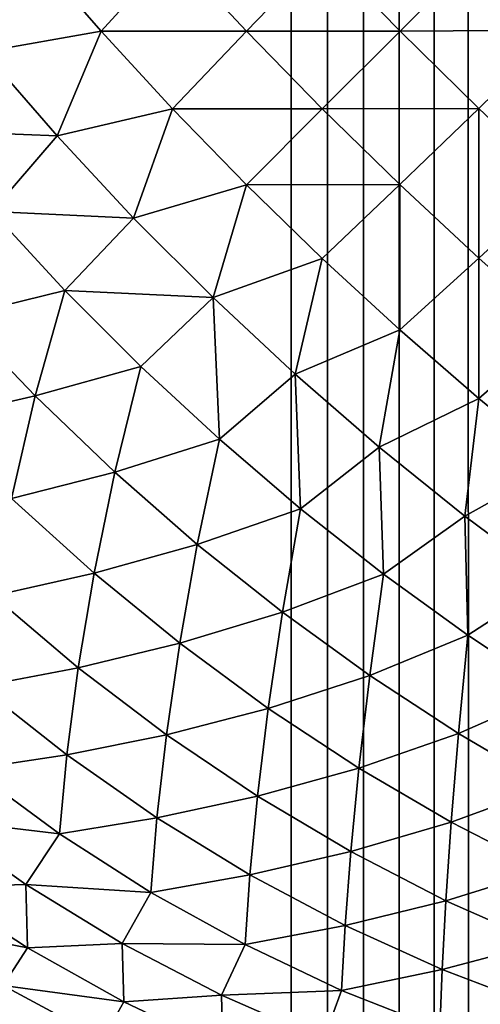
# Model space of a CAD drawing. Extents: x -302 to 302, y -900 to 900.
# Tile 15 of 256: x -244.179 to -243.451, y -878.617 to -877.06. Entities that reach past the tile are written whole.
import ezdxf

# ---------------------------------------------------------------- set-up
doc = ezdxf.new("R2010")
doc.units = 0
doc.header["$LTSCALE"] = 81.481481
for name, color, linetype in [('318', 7, 'CONTINUOUS'), ('428', 7, 'CONTINUOUS'), ('429', 7, 'CONTINUOUS')]:
    doc.layers.add(name, color=color, linetype=linetype)

msp = doc.modelspace()

# ---------------------------------------------------------------- linework, layer by layer
at = {"layer": '318', "color": 7, "linetype": 'CONTINUOUS'}
for points in [[(-244.3448, -876.9752, -24.6757), (-244.1586, -876.9533, -24.7753), (-244.2356, -877.1107, -24.7122), (-244.3448, -876.9752, -24.6757)], [(-244.1586, -876.9533, -24.7753), (-244.0503, -877.078, -24.8034), (-244.2356, -877.1107, -24.7122), (-244.1586, -876.9533, -24.7753)], [(-244.1586, -876.9533, -24.7753), (-243.9369, -876.9535, -24.864), (-244.0503, -877.078, -24.8034), (-244.1586, -876.9533, -24.7753)], [(-243.9369, -876.9535, -24.864), (-243.8205, -877.0782, -24.8822), (-244.0503, -877.078, -24.8034), (-243.9369, -876.9535, -24.864)], [(-243.9369, -876.9535, -24.864), (-243.7001, -876.9531, -24.9307), (-243.8205, -877.0782, -24.8822), (-243.9369, -876.9535, -24.864)], [(-243.7001, -876.9531, -24.9307), (-243.5777, -877.0777, -24.9371), (-243.8205, -877.0782, -24.8822), (-243.7001, -876.9531, -24.9307)], [(-243.7001, -876.9531, -24.9307), (-243.4523, -876.9523, -24.9722), (-243.5777, -877.0777, -24.9371), (-243.7001, -876.9531, -24.9307)], [(-243.4523, -876.9523, -24.9722), (-243.3266, -877.0765, -24.9654), (-243.5777, -877.0777, -24.9371), (-243.4523, -876.9523, -24.9722)], [(-243.4523, -876.9523, -24.9722), (-243.2, -876.9497, -24.9864), (-243.3266, -877.0765, -24.9654), (-243.4523, -876.9523, -24.9722)], [(-244.2356, -877.1107, -24.7122), (-244.0503, -877.078, -24.8034), (-244.1201, -877.2437, -24.7366), (-244.2356, -877.1107, -24.7122)], [(-244.0503, -877.078, -24.8034), (-243.9375, -877.2007, -24.8202), (-244.1201, -877.2437, -24.7366), (-244.0503, -877.078, -24.8034)], [(-244.0503, -877.078, -24.8034), (-243.8205, -877.0782, -24.8822), (-243.9375, -877.2007, -24.8202), (-244.0503, -877.078, -24.8034)], [(-243.8205, -877.0782, -24.8822), (-243.7007, -877.2007, -24.8883), (-243.9375, -877.2007, -24.8202), (-243.8205, -877.0782, -24.8822)], [(-243.8205, -877.0782, -24.8822), (-243.5777, -877.0777, -24.9371), (-243.7007, -877.2007, -24.8883), (-243.8205, -877.0782, -24.8822)], [(-243.5777, -877.0777, -24.9371), (-243.4531, -877.2001, -24.9307), (-243.7007, -877.2007, -24.8883), (-243.5777, -877.0777, -24.9371)], [(-243.5777, -877.0777, -24.9371), (-243.3266, -877.0765, -24.9654), (-243.4531, -877.2001, -24.9307), (-243.5777, -877.0777, -24.9371)], [(-243.4531, -877.2001, -24.9307), (-243.3266, -877.0765, -24.9654), (-243.327, -877.3196, -24.9113), (-243.4531, -877.2001, -24.9307)], [(-244.2356, -877.1107, -24.7122), (-244.1201, -877.2437, -24.7366), (-244.333, -877.235, -24.6288), (-244.2356, -877.1107, -24.7122)], [(-244.1201, -877.2437, -24.7366), (-243.9375, -877.2007, -24.8202), (-243.9992, -877.3735, -24.7488), (-244.1201, -877.2437, -24.7366)], [(-243.9375, -877.2007, -24.8202), (-243.8207, -877.3207, -24.8259), (-243.9992, -877.3735, -24.7488), (-243.9375, -877.2007, -24.8202)], [(-243.9375, -877.2007, -24.8202), (-243.7007, -877.2007, -24.8883), (-243.8207, -877.3207, -24.8259), (-243.9375, -877.2007, -24.8202)], [(-243.7007, -877.2007, -24.8883), (-243.5782, -877.3205, -24.8822), (-243.8207, -877.3207, -24.8259), (-243.7007, -877.2007, -24.8883)], [(-243.7007, -877.2007, -24.8883), (-243.4531, -877.2001, -24.9307), (-243.5782, -877.3205, -24.8822), (-243.7007, -877.2007, -24.8883)], [(-243.5782, -877.3205, -24.8822), (-243.4531, -877.2001, -24.9307), (-243.4535, -877.4369, -24.864), (-243.5782, -877.3205, -24.8822)], [(-243.4531, -877.2001, -24.9307), (-243.327, -877.3196, -24.9113), (-243.4535, -877.4369, -24.864), (-243.4531, -877.2001, -24.9307)], [(-244.333, -877.235, -24.6288), (-244.1201, -877.2437, -24.7366), (-244.2233, -877.3632, -24.6501), (-244.333, -877.235, -24.6288)], [(-244.1201, -877.2437, -24.7366), (-243.9992, -877.3735, -24.7488), (-244.2233, -877.3632, -24.6501), (-244.1201, -877.2437, -24.7366)], [(-243.9992, -877.3735, -24.7488), (-243.8207, -877.3207, -24.8259), (-243.8735, -877.4992, -24.7488), (-243.9992, -877.3735, -24.7488)], [(-243.8207, -877.3207, -24.8259), (-243.7007, -877.4375, -24.8202), (-243.8735, -877.4992, -24.7488), (-243.8207, -877.3207, -24.8259)], [(-243.8207, -877.3207, -24.8259), (-243.5782, -877.3205, -24.8822), (-243.7007, -877.4375, -24.8202), (-243.8207, -877.3207, -24.8259)], [(-243.7007, -877.4375, -24.8202), (-243.5782, -877.3205, -24.8822), (-243.578, -877.5503, -24.8034), (-243.7007, -877.4375, -24.8202)], [(-243.5782, -877.3205, -24.8822), (-243.4535, -877.4369, -24.864), (-243.578, -877.5503, -24.8034), (-243.5782, -877.3205, -24.8822)], [(-243.4535, -877.4369, -24.864), (-243.327, -877.3196, -24.9113), (-243.3274, -877.5491, -24.8337), (-243.4535, -877.4369, -24.864)], [(-244.2233, -877.3632, -24.6501), (-244.108, -877.4878, -24.6609), (-244.2752, -877.5289, -24.5566), (-244.2233, -877.3632, -24.6501)], [(-244.2233, -877.3632, -24.6501), (-243.9992, -877.3735, -24.7488), (-244.108, -877.4878, -24.6609), (-244.2233, -877.3632, -24.6501)], [(-243.9992, -877.3735, -24.7488), (-243.8735, -877.4992, -24.7488), (-244.108, -877.4878, -24.6609), (-243.9992, -877.3735, -24.7488)], [(-243.8735, -877.4992, -24.7488), (-243.7007, -877.4375, -24.8202), (-243.7437, -877.6201, -24.7366), (-243.8735, -877.4992, -24.7488)], [(-243.7007, -877.4375, -24.8202), (-243.578, -877.5503, -24.8034), (-243.7437, -877.6201, -24.7366), (-243.7007, -877.4375, -24.8202)], [(-243.578, -877.5503, -24.8034), (-243.4535, -877.4369, -24.864), (-243.4533, -877.6586, -24.7753), (-243.578, -877.5503, -24.8034)], [(-243.4535, -877.4369, -24.864), (-243.3274, -877.5491, -24.8337), (-243.4533, -877.6586, -24.7753), (-243.4535, -877.4369, -24.864)], [(-244.2752, -877.5289, -24.5566), (-244.108, -877.4878, -24.6609), (-244.1548, -877.6548, -24.5619), (-244.2752, -877.5289, -24.5566)], [(-244.108, -877.4878, -24.6609), (-243.9878, -877.608, -24.6609), (-244.1548, -877.6548, -24.5619), (-244.108, -877.4878, -24.6609)], [(-244.108, -877.4878, -24.6609), (-243.8735, -877.4992, -24.7488), (-243.9878, -877.608, -24.6609), (-244.108, -877.4878, -24.6609)], [(-243.9878, -877.608, -24.6609), (-243.8735, -877.4992, -24.7488), (-243.8632, -877.7233, -24.6501), (-243.9878, -877.608, -24.6609)], [(-243.8735, -877.4992, -24.7488), (-243.7437, -877.6201, -24.7366), (-243.8632, -877.7233, -24.6501), (-243.8735, -877.4992, -24.7488)], [(-244.2752, -877.5289, -24.5566), (-244.1548, -877.6548, -24.5619), (-244.3168, -877.6921, -24.4488), (-244.2752, -877.5289, -24.5566)], [(-243.7437, -877.6201, -24.7366), (-243.578, -877.5503, -24.8034), (-243.6107, -877.7356, -24.7122), (-243.7437, -877.6201, -24.7366)], [(-243.578, -877.5503, -24.8034), (-243.4533, -877.6586, -24.7753), (-243.6107, -877.7356, -24.7122), (-243.578, -877.5503, -24.8034)], [(-243.4533, -877.6586, -24.7753), (-243.3274, -877.5491, -24.8337), (-243.3273, -877.7618, -24.7363), (-243.4533, -877.6586, -24.7753)], [(-244.1548, -877.6548, -24.5619), (-243.9878, -877.608, -24.6609), (-244.0289, -877.7752, -24.5566), (-244.1548, -877.6548, -24.5619)], [(-243.9878, -877.608, -24.6609), (-243.8632, -877.7233, -24.6501), (-244.0289, -877.7752, -24.5566), (-243.9878, -877.608, -24.6609)], [(-243.8632, -877.7233, -24.6501), (-243.7437, -877.6201, -24.7366), (-243.735, -877.833, -24.6288), (-243.8632, -877.7233, -24.6501)], [(-243.7437, -877.6201, -24.7366), (-243.6107, -877.7356, -24.7122), (-243.735, -877.833, -24.6288), (-243.7437, -877.6201, -24.7366)], [(-244.3168, -877.6921, -24.4488), (-244.1548, -877.6548, -24.5619), (-244.1921, -877.8168, -24.4488), (-244.3168, -877.6921, -24.4488)], [(-244.1548, -877.6548, -24.5619), (-244.0289, -877.7752, -24.5566), (-244.1921, -877.8168, -24.4488), (-244.1548, -877.6548, -24.5619)], [(-243.6107, -877.7356, -24.7122), (-243.4533, -877.6586, -24.7753), (-243.4752, -877.8448, -24.6757), (-243.6107, -877.7356, -24.7122)], [(-243.4533, -877.6586, -24.7753), (-243.3273, -877.7618, -24.7363), (-243.4752, -877.8448, -24.6757), (-243.4533, -877.6586, -24.7753)], [(-244.0289, -877.7752, -24.5566), (-243.8632, -877.7233, -24.6501), (-243.8983, -877.8894, -24.5406), (-244.0289, -877.7752, -24.5566)], [(-243.8632, -877.7233, -24.6501), (-243.735, -877.833, -24.6288), (-243.8983, -877.8894, -24.5406), (-243.8632, -877.7233, -24.6501)], [(-243.735, -877.833, -24.6288), (-243.6107, -877.7356, -24.7122), (-243.6039, -877.9365, -24.5968), (-243.735, -877.833, -24.6288)], [(-243.6107, -877.7356, -24.7122), (-243.4752, -877.8448, -24.6757), (-243.6039, -877.9365, -24.5968), (-243.6107, -877.7356, -24.7122)], [(-243.4752, -877.8448, -24.6757), (-243.3273, -877.7618, -24.7363), (-243.3381, -877.9473, -24.6275), (-243.4752, -877.8448, -24.6757)], [(-244.1921, -877.8168, -24.4488), (-244.0289, -877.7752, -24.5566), (-244.0616, -877.935, -24.4385), (-244.1921, -877.8168, -24.4488)], [(-244.0289, -877.7752, -24.5566), (-243.8983, -877.8894, -24.5406), (-244.0616, -877.935, -24.4385), (-244.0289, -877.7752, -24.5566)], [(-244.1921, -877.8168, -24.4488), (-244.0616, -877.935, -24.4385), (-244.2209, -877.9707, -24.3227), (-244.1921, -877.8168, -24.4488)], [(-243.8983, -877.8894, -24.5406), (-243.735, -877.833, -24.6288), (-243.7636, -877.9968, -24.514), (-243.8983, -877.8894, -24.5406)], [(-243.735, -877.833, -24.6288), (-243.6039, -877.9365, -24.5968), (-243.7636, -877.9968, -24.514), (-243.735, -877.833, -24.6288)], [(-243.6039, -877.9365, -24.5968), (-243.4752, -877.8448, -24.6757), (-243.4706, -878.0332, -24.5546), (-243.6039, -877.9365, -24.5968)], [(-243.4752, -877.8448, -24.6757), (-243.3381, -877.9473, -24.6275), (-243.4706, -878.0332, -24.5546), (-243.4752, -877.8448, -24.6757)], [(-244.0616, -877.935, -24.4385), (-243.8983, -877.8894, -24.5406), (-243.926, -878.0458, -24.418), (-244.0616, -877.935, -24.4385)], [(-243.8983, -877.8894, -24.5406), (-243.7636, -877.9968, -24.514), (-243.926, -878.0458, -24.418), (-243.8983, -877.8894, -24.5406)], [(-244.2209, -877.9707, -24.3227), (-244.0616, -877.935, -24.4385), (-244.0867, -878.0846, -24.3083), (-244.2209, -877.9707, -24.3227)], [(-244.0616, -877.935, -24.4385), (-243.926, -878.0458, -24.418), (-244.0867, -878.0846, -24.3083), (-244.0616, -877.935, -24.4385)], [(-243.7636, -877.9968, -24.514), (-243.6039, -877.9365, -24.5968), (-243.6257, -878.0968, -24.477), (-243.7636, -877.9968, -24.514)], [(-243.6039, -877.9365, -24.5968), (-243.4706, -878.0332, -24.5546), (-243.6257, -878.0968, -24.477), (-243.6039, -877.9365, -24.5968)], [(-243.4706, -878.0332, -24.5546), (-243.3381, -877.9473, -24.6275), (-243.3358, -878.1226, -24.5021), (-243.4706, -878.0332, -24.5546)], [(-244.2209, -877.9707, -24.3227), (-244.0867, -878.0846, -24.3083), (-244.2419, -878.114, -24.185), (-244.2209, -877.9707, -24.3227)], [(-243.926, -878.0458, -24.418), (-243.7636, -877.9968, -24.514), (-243.7862, -878.1488, -24.3874), (-243.926, -878.0458, -24.418)], [(-243.7636, -877.9968, -24.514), (-243.6257, -878.0968, -24.477), (-243.7862, -878.1488, -24.3874), (-243.7636, -877.9968, -24.514)], [(-243.6257, -878.0968, -24.477), (-243.4706, -878.0332, -24.5546), (-243.4854, -878.1887, -24.4298), (-243.6257, -878.0968, -24.477)], [(-243.4706, -878.0332, -24.5546), (-243.3358, -878.1226, -24.5021), (-243.4854, -878.1887, -24.4298), (-243.4706, -878.0332, -24.5546)], [(-244.0867, -878.0846, -24.3083), (-243.926, -878.0458, -24.418), (-243.9471, -878.1904, -24.2844), (-244.0867, -878.0846, -24.3083)], [(-243.926, -878.0458, -24.418), (-243.7862, -878.1488, -24.3874), (-243.9471, -878.1904, -24.2844), (-243.926, -878.0458, -24.418)], [(-244.2419, -878.114, -24.185), (-244.0867, -878.0846, -24.3083), (-244.1046, -878.2224, -24.1676), (-244.2419, -878.114, -24.185)], [(-244.0867, -878.0846, -24.3083), (-243.9471, -878.1904, -24.2844), (-244.1046, -878.2224, -24.1676), (-244.0867, -878.0846, -24.3083)], [(-243.7862, -878.1488, -24.3874), (-243.6257, -878.0968, -24.477), (-243.6429, -878.2432, -24.3469), (-243.7862, -878.1488, -24.3874)], [(-243.6257, -878.0968, -24.477), (-243.4854, -878.1887, -24.4298), (-243.6429, -878.2432, -24.3469), (-243.6257, -878.0968, -24.477)], [(-244.2419, -878.114, -24.185), (-244.1046, -878.2224, -24.1676), (-244.2554, -878.245, -24.0375), (-244.2419, -878.114, -24.185)], [(-243.4854, -878.1887, -24.4298), (-243.3358, -878.1226, -24.5021), (-243.3434, -878.2721, -24.3727), (-243.4854, -878.1887, -24.4298)], [(-243.9471, -878.1904, -24.2844), (-243.7862, -878.1488, -24.3874), (-243.8032, -878.2874, -24.2512), (-243.9471, -878.1904, -24.2844)], [(-243.7862, -878.1488, -24.3874), (-243.6429, -878.2432, -24.3469), (-243.8032, -878.2874, -24.2512), (-243.7862, -878.1488, -24.3874)], [(-244.1046, -878.2224, -24.1676), (-243.9471, -878.1904, -24.2844), (-243.9622, -878.322, -24.1417), (-244.1046, -878.2224, -24.1676)], [(-243.9471, -878.1904, -24.2844), (-243.8032, -878.2874, -24.2512), (-243.9622, -878.322, -24.1417), (-243.9471, -878.1904, -24.2844)], [(-243.6429, -878.2432, -24.3469), (-243.4854, -878.1887, -24.4298), (-243.4969, -878.3286, -24.2967), (-243.6429, -878.2432, -24.3469)], [(-243.4854, -878.1887, -24.4298), (-243.3434, -878.2721, -24.3727), (-243.4969, -878.3286, -24.2967), (-243.4854, -878.1887, -24.4298)], [(-244.2554, -878.245, -24.0375), (-244.1046, -878.2224, -24.1676), (-244.1162, -878.347, -24.0183), (-244.2554, -878.245, -24.0375)], [(-244.1046, -878.2224, -24.1676), (-243.9622, -878.322, -24.1417), (-244.1162, -878.347, -24.0183), (-244.1046, -878.2224, -24.1676)], [(-244.2554, -878.245, -24.0375), (-244.1162, -878.347, -24.0183), (-244.3154, -878.3232, -23.8879), (-244.2554, -878.245, -24.0375)], [(-243.8032, -878.2874, -24.2512), (-243.6429, -878.2432, -24.3469), (-243.6557, -878.375, -24.2088), (-243.8032, -878.2874, -24.2512)], [(-243.6429, -878.2432, -24.3469), (-243.4969, -878.3286, -24.2967), (-243.6557, -878.375, -24.2088), (-243.6429, -878.2432, -24.3469)], [(-243.4969, -878.3286, -24.2967), (-243.3434, -878.2721, -24.3727), (-243.3493, -878.4044, -24.2371), (-243.4969, -878.3286, -24.2967)], [(-243.9622, -878.322, -24.1417), (-243.8032, -878.2874, -24.2512), (-243.8152, -878.412, -24.1073), (-243.9622, -878.322, -24.1417)], [(-243.8032, -878.2874, -24.2512), (-243.6557, -878.375, -24.2088), (-243.8152, -878.412, -24.1073), (-243.8032, -878.2874, -24.2512)], [(-244.3154, -878.3232, -23.8879), (-244.1162, -878.347, -24.0183), (-244.1693, -878.427, -23.8696), (-244.3154, -878.3232, -23.8879)], [(-244.3154, -878.3232, -23.8879), (-244.1693, -878.427, -23.8696), (-244.3131, -878.4316, -23.7259), (-244.3154, -878.3232, -23.8879)], [(-244.1162, -878.347, -24.0183), (-243.9622, -878.322, -24.1417), (-243.9716, -878.4396, -23.9916), (-244.1162, -878.347, -24.0183)], [(-243.9622, -878.322, -24.1417), (-243.8152, -878.412, -24.1073), (-243.9716, -878.4396, -23.9916), (-243.9622, -878.322, -24.1417)], [(-243.6557, -878.375, -24.2088), (-243.4969, -878.3286, -24.2967), (-243.5056, -878.4528, -24.1575), (-243.6557, -878.375, -24.2088)], [(-243.4969, -878.3286, -24.2967), (-243.3493, -878.4044, -24.2371), (-243.5056, -878.4528, -24.1575), (-243.4969, -878.3286, -24.2967)], [(-244.1162, -878.347, -24.0183), (-243.9716, -878.4396, -23.9916), (-244.1693, -878.427, -23.8696), (-244.1162, -878.347, -24.0183)], [(-243.8152, -878.412, -24.1073), (-243.6557, -878.375, -24.2088), (-243.6647, -878.4921, -24.0647), (-243.8152, -878.412, -24.1073)], [(-243.6557, -878.375, -24.2088), (-243.5056, -878.4528, -24.1575), (-243.6647, -878.4921, -24.0647), (-243.6557, -878.375, -24.2088)], [(-243.9716, -878.4396, -23.9916), (-243.8152, -878.412, -24.1073), (-243.8227, -878.5223, -23.9576), (-243.9716, -878.4396, -23.9916)], [(-243.8152, -878.412, -24.1073), (-243.6647, -878.4921, -24.0647), (-243.8227, -878.5223, -23.9576), (-243.8152, -878.412, -24.1073)], [(-243.5056, -878.4528, -24.1575), (-243.3493, -878.4044, -24.2371), (-243.3536, -878.5202, -24.0976), (-243.5056, -878.4528, -24.1575)], [(-244.3131, -878.4316, -23.7259), (-244.1667, -878.5275, -23.7077), (-244.3567, -878.4904, -23.564), (-244.3131, -878.4316, -23.7259)], [(-244.3131, -878.4316, -23.7259), (-244.1693, -878.427, -23.8696), (-244.1667, -878.5275, -23.7077), (-244.3131, -878.4316, -23.7259)], [(-244.1693, -878.427, -23.8696), (-243.9716, -878.4396, -23.9916), (-244.0172, -878.5203, -23.8441), (-244.1693, -878.427, -23.8696)], [(-244.1693, -878.427, -23.8696), (-244.0172, -878.5203, -23.8441), (-244.1667, -878.5275, -23.7077), (-244.1693, -878.427, -23.8696)], [(-243.9716, -878.4396, -23.9916), (-243.8227, -878.5223, -23.9576), (-244.0172, -878.5203, -23.8441), (-243.9716, -878.4396, -23.9916)], [(-243.6647, -878.4921, -24.0647), (-243.5056, -878.4528, -24.1575), (-243.5114, -878.5617, -24.0141), (-243.6647, -878.4921, -24.0647)], [(-243.5056, -878.4528, -24.1575), (-243.3536, -878.5202, -24.0976), (-243.5114, -878.5617, -24.0141), (-243.5056, -878.4528, -24.1575)], [(-244.3567, -878.4904, -23.564), (-244.1667, -878.5275, -23.7077), (-244.2053, -878.587, -23.5479), (-244.3567, -878.4904, -23.564)], [(-243.8227, -878.5223, -23.9576), (-243.6647, -878.4921, -24.0647), (-243.6702, -878.5946, -23.9163), (-243.8227, -878.5223, -23.9576)], [(-243.6647, -878.4921, -24.0647), (-243.5114, -878.5617, -24.0141), (-243.6702, -878.5946, -23.9163), (-243.6647, -878.4921, -24.0647)], [(-244.1667, -878.5275, -23.7077), (-244.0172, -878.5203, -23.8441), (-244.0147, -878.6128, -23.6836), (-244.1667, -878.5275, -23.7077)], [(-244.0172, -878.5203, -23.8441), (-243.8227, -878.5223, -23.9576), (-243.8601, -878.6023, -23.8115), (-244.0172, -878.5203, -23.8441)], [(-244.0172, -878.5203, -23.8441), (-243.8601, -878.6023, -23.8115), (-244.0147, -878.6128, -23.6836), (-244.0172, -878.5203, -23.8441)], [(-243.8227, -878.5223, -23.9576), (-243.6702, -878.5946, -23.9163), (-243.8601, -878.6023, -23.8115), (-243.8227, -878.5223, -23.9576)], [(-243.5114, -878.5617, -24.0141), (-243.3536, -878.5202, -24.0976), (-243.3564, -878.6205, -23.9559), (-243.5114, -878.5617, -24.0141)], [(-244.1667, -878.5275, -23.7077), (-244.0147, -878.6128, -23.6836), (-244.2053, -878.587, -23.5479), (-244.1667, -878.5275, -23.7077)], [(-243.6702, -878.5946, -23.9163), (-243.5114, -878.5617, -24.0141), (-243.5151, -878.6561, -23.8681), (-243.6702, -878.5946, -23.9163)], [(-243.5114, -878.5617, -24.0141), (-243.3564, -878.6205, -23.9559), (-243.5151, -878.6561, -23.8681), (-243.5114, -878.5617, -24.0141)], [(-244.2053, -878.587, -23.5479), (-244.0147, -878.6128, -23.6836), (-244.0476, -878.6719, -23.5265), (-244.2053, -878.587, -23.5479)], [(-244.2053, -878.587, -23.5479), (-244.0476, -878.6719, -23.5265), (-244.1889, -878.6625, -23.3786), (-244.2053, -878.587, -23.5479)], [(-244.0147, -878.6128, -23.6836), (-243.8601, -878.6023, -23.8115), (-243.8579, -878.6868, -23.6538), (-244.0147, -878.6128, -23.6836)], [(-243.8601, -878.6023, -23.8115), (-243.6702, -878.5946, -23.9163), (-243.6989, -878.6727, -23.7721), (-243.8601, -878.6023, -23.8115)], [(-243.8601, -878.6023, -23.8115), (-243.6989, -878.6727, -23.7721), (-243.8579, -878.6868, -23.6538), (-243.8601, -878.6023, -23.8115)], [(-243.6702, -878.5946, -23.9163), (-243.5151, -878.6561, -23.8681), (-243.6989, -878.6727, -23.7721), (-243.6702, -878.5946, -23.9163)], [(-244.0147, -878.6128, -23.6836), (-243.8579, -878.6868, -23.6538), (-244.0476, -878.6719, -23.5265), (-244.0147, -878.6128, -23.6836)]]:
    msp.add_3dface(points, dxfattribs=at)
at = {"layer": '428', "color": 7, "linetype": 'CONTINUOUS'}
for points in [[(-243.75, -900, 1.9), (-243.6912, -900, 1.9023), (-243.75, 0, 1.9), (-243.75, -900, 1.9)], [(-243.6327, -900, 1.9092), (-243.5749, -900, 1.9207), (-243.75, 0, 1.9), (-243.6327, -900, 1.9092)], [(-243.6912, -900, 1.9023), (-243.6327, -900, 1.9092), (-243.75, 0, 1.9), (-243.6912, -900, 1.9023)], [(-243.5749, -900, 1.9207), (-243.5182, -900, 1.9367), (-243.75, 0, 1.9), (-243.5749, -900, 1.9207)], [(-243.5182, -900, 1.9367), (-243.463, -900, 1.9571), (-243.75, 0, 1.9), (-243.5182, -900, 1.9367)], [(-243.463, -900, 1.9571), (-243.4095, -900, 1.9817), (-243.75, 0, 1.9), (-243.463, -900, 1.9571)], [(-243.4095, -900, 1.9817), (-243.3581, -900, 2.0105), (-243.75, 0, 1.9), (-243.4095, -900, 1.9817)], [(-243.3581, -900, 2.0105), (-243.3092, -900, 2.0432), (-243.75, 0, 1.9), (-243.3581, -900, 2.0105)], [(-243.3092, -900, 2.0432), (-243.2629, -900, 2.0797), (-243.75, 0, 1.9), (-243.3092, -900, 2.0432)], [(-243.2629, -900, 2.0797), (-243.2197, -900, 2.1197), (-243.75, 0, 1.9), (-243.2629, -900, 2.0797)], [(-243.2197, -900, 2.1197), (-243.1797, -900, 2.1629), (-243.75, 0, 1.9), (-243.2197, -900, 2.1197)], [(-243.1797, -900, 2.1629), (-243.1432, -900, 2.2092), (-243.75, 0, 1.9), (-243.1797, -900, 2.1629)], [(-243.1432, -900, 2.2092), (-243, 0, 2.65), (-243.75, 0, 1.9), (-243.1432, -900, 2.2092)]]:
    msp.add_3dface(points, dxfattribs=at)
at = {"layer": '429', "color": 7, "linetype": 'CONTINUOUS'}
for points in [[(-249.75, -900, 1.9), (-243.75, -900, 1.9), (-243.75, 0, 1.9), (-249.75, -900, 1.9)], [(-249.75, -900, 1.9), (-243.75, 0, 1.9), (-249.75, 0, 1.9), (-249.75, -900, 1.9)]]:
    msp.add_3dface(points, dxfattribs=at)

doc.saveas('drawing.dxf')
